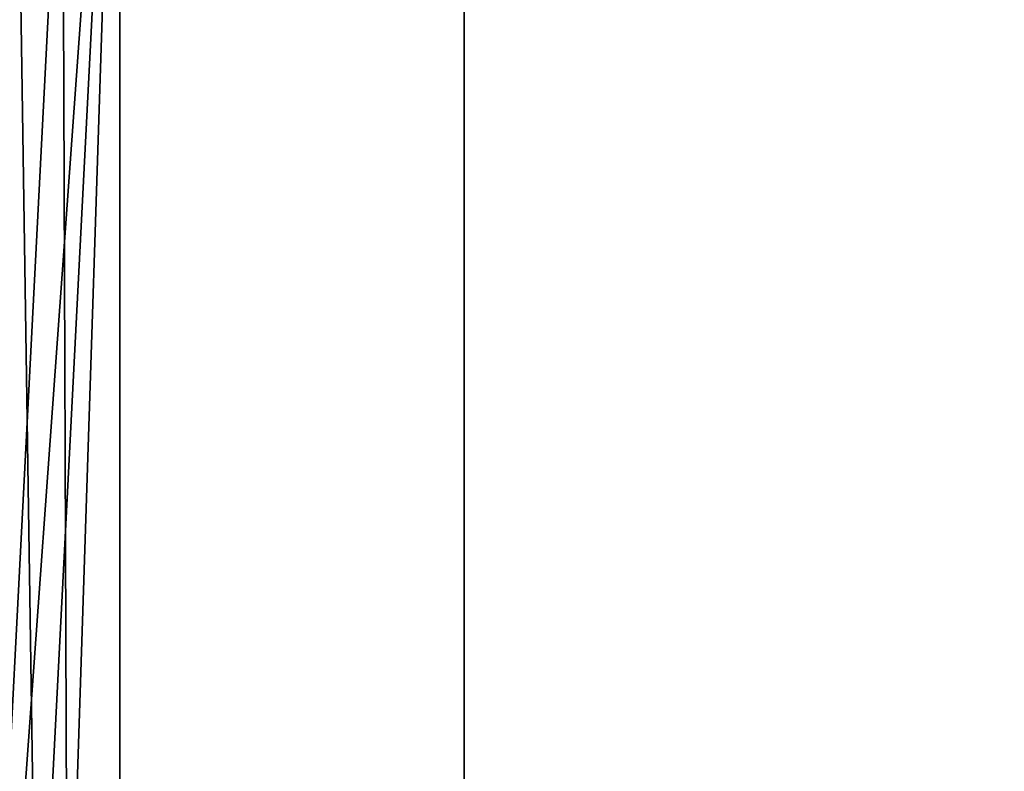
# Model space of a CAD drawing. Header units: millimetres. Extents: x -503 to 6703, y -110 to 249.
# Tile 247 of 256: x 309 to 406, y 102 to 175. Entities that reach past the tile are written whole.
import ezdxf

# ---------------------------------------------------------------- set-up
doc = ezdxf.new("R2010")
doc.units = ezdxf.units.MM
doc.layers.add('151', color=7, linetype='Continuous', true_color=0xffffff)

# ---------------------------------------------------------------- blocks, each defined once
blk = doc.blocks.new('UG_SURFACE_001')
at = {"layer": '151', "color": 252, "linetype": 'Continuous', "lineweight": 35}
for points in [[(502.5, -9.3, 2212.25), (502.5, 230.4, 2212.25), (-502.5, 230.4, 2212.25), (-502.5, -9.3, 2212.25)], [(-352.5, -9.3, 2062.25), (-352.5, 230.4, 2062.25), (352.5, 230.4, 2062.25), (352.5, -9.3, 2062.25)], [(352.5, -9.3, 2062.25), (352.5, 230.4, 2062.25), (352.5, 230.4, -7.75), (352.5, -9.3, -7.75)], [(352.5, -9.3, -7.75), (352.5, 230.4, -7.75), (502.5, 230.4, -7.75), (502.5, -9.3, -7.75)]]:
    blk.add_3dface(points, dxfattribs=at)
blk = doc.blocks.new('UG_SURFACE_070')
at = {"layer": '151', "color": 41, "linetype": 'Continuous', "lineweight": 35}
for points in [[(-318.65, 67.5, 2025.9), (318.65, 67.5, 2025.9), (318.65, 229.15, 2025.9), (-318.65, 229.15, 2025.9)], [(313, 203.3, 2020.25), (313, 229.15, 2020.25), (318.65, 229.15, 2025.9), (313.5, 71, 2020.75)], [(318.65, 229.15, 2025.9), (318.65, 67.5, 2025.9), (313.5, 67.5, 2020.75), (313.5, 71, 2020.75)], [(310.5, 71, 2017.75), (303.5, 19.5, 2010.75), (301, 19.5, 2008.25), (308.5, 203.3, 2015.75)], [(308.5, 203.3, 2015.75), (313, 203.3, 2020.25), (313.5, 71, 2020.75), (310.5, 71, 2017.75)]]:
    blk.add_3dface(points, dxfattribs=at)
blk = doc.blocks.new('UG_SURFACE_081')
at = {"layer": '151', "color": 41, "linetype": 'Continuous', "lineweight": 35}
for points in [[(313, 203.3, 2020.25), (303.5, 19.5, 2010.75), (318.65, 229.15, 2025.9)], [(310.5, 71, 2017.75), (318.65, 229.15, 2025.9), (303.5, 19.5, 2010.75)], [(318.65, 229.15, 2025.9), (310.5, 71, 2017.75), (313.5, 71, 2020.75)], [(313, 203.3, -5.75), (313, 229.15, -5.75), (318.65, 229.15, -5.75), (313.5, 71, -5.75)], [(318.65, 229.15, -5.75), (318.65, 67.5, -5.75), (313.5, 67.5, -5.75), (313.5, 71, -5.75)], [(313.5, 71, 2020.75), (313.5, 67.5, 2020.75), (318.65, 67.5, 2025.9), (318.65, 229.15, 2025.9)], [(318.65, 67.5, 2025.9), (318.65, 67.5, -5.75), (318.65, 229.15, -5.75), (318.65, 229.15, 2025.9)], [(308.5, 203.3, -5.75), (310.5, 71, -5.75), (303.5, 19.5, -5.75), (301, 19.5, -5.75)], [(313, 203.3, 2020.25), (308.5, 203.3, 2015.75), (301, 19.5, 2008.25), (303.5, 19.5, 2010.75)], [(313.5, 71, -5.75), (310.5, 71, -5.75), (308.5, 203.3, -5.75), (313, 203.3, -5.75)]]:
    blk.add_3dface(points, dxfattribs=at)

msp = doc.modelspace()

# ---------------------------------------------------------------- linework, layer by layer
at = {"layer": '151', "color": 251, "linetype": 'Continuous', "lineweight": -3, "true_color": 0x636466}
for p, q in [((352.5, -9.3, 2062.25), (352.5, 230.4, 2062.25)), ((352.5, 230.4, -7.75), (352.5, -9.3, -7.75)), ((318.65, 67.5, 2025.9), (318.65, 229.15, 2025.9)), ((318.65, 67.5, -5.75), (318.65, 229.15, -5.75)), ((318.65, 67.5, 2025.9), (318.65, 229.15, 2025.9))]:
    msp.add_line(p, q, dxfattribs=at)

# ---------------------------------------------------------------- block references
for name in ['UG_SURFACE_001', 'UG_SURFACE_070', 'UG_SURFACE_081']:
    msp.add_blockref(name, (0, 0), dxfattribs=at)

doc.saveas('drawing.dxf')
